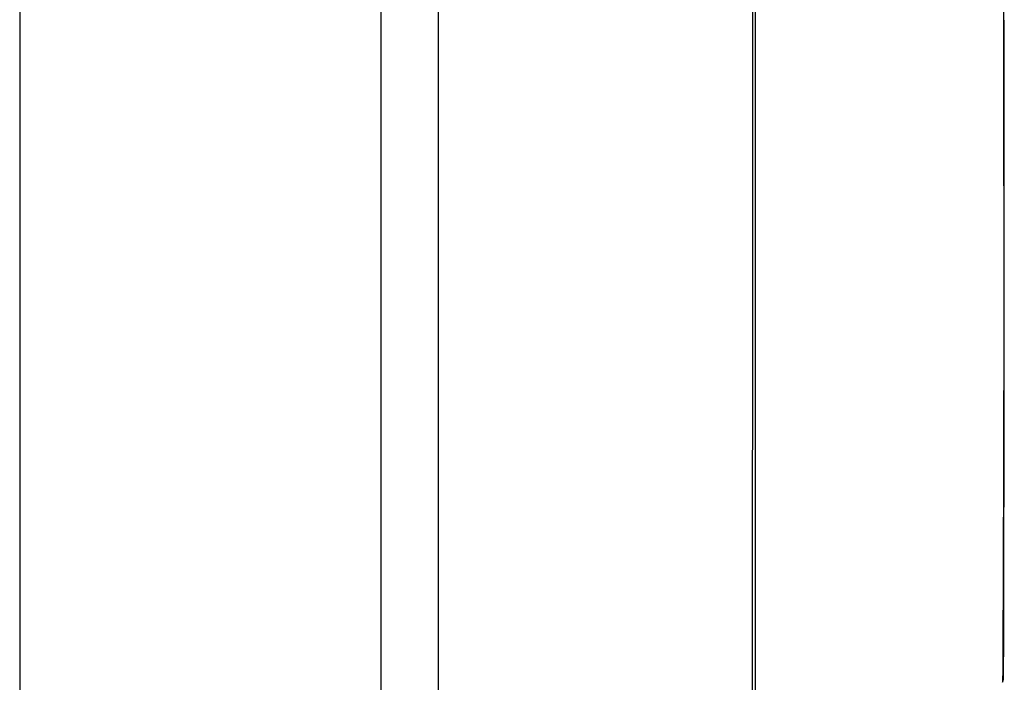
# Model space of a CAD drawing. Header units: inches. Extents: x 18 to 388, y 34 to 188.
# Tile 61 of 159: x 117.905 to 118.175, y 129.065 to 129.247. Entities that reach past the tile are written whole.
import ezdxf

# ---------------------------------------------------------------- set-up
doc = ezdxf.new("R2010")
doc.units = ezdxf.units.IN
doc.header["$MEASUREMENT"] = 0
doc.layers.add('Visible Edges(ANSI)', color=7, linetype='Continuous', lineweight=25)
doc.layers.add('Visible Tangent Edges(ANSI)', color=7, linetype='Continuous', lineweight=25)

msp = doc.modelspace()

# ---------------------------------------------------------------- linework, layer by layer
at = {"layer": 'Visible Edges(ANSI)'}
for p, q in [((118.00369, 130.74717), (118.00369, 94.02717)), ((118.01944, 128.99349), (118.01944, 129.85086))]:
    msp.add_line(p, q, dxfattribs=at)
at = {"layer": 'Visible Edges(ANSI)', "flags": 128}
msp.add_lwpolyline([(118.17436, 129.06698), (118.17436, 129.06741), (118.17436, 129.0687), (118.17437, 129.07084), (118.17438, 129.07382), (118.17439, 129.07762), (118.1744, 129.08226), (118.17442, 129.08773), (118.17443, 129.09403), (118.17445, 129.10112), (118.17446, 129.10899), (118.17448, 129.11761), (118.1745, 129.12693), (118.17451, 129.13694), (118.17453, 129.14763), (118.17454, 129.15899), (118.17455, 129.17099), (118.17454, 129.18358), (118.17453, 129.19676), (118.17451, 129.21048), (118.1745, 129.2247), (118.17448, 129.2394), (118.17446, 129.25459)], dxfattribs=at)
at = {"layer": 'Visible Edges(ANSI)'}
msp.add_arc((118.16944, 129.06699), 0.00492, 340.71, 359.8269, dxfattribs=at)
at = {"layer": 'Visible Tangent Edges(ANSI)'}
msp.add_line((117.90469, 130.74717), (117.90469, 94.02717), dxfattribs=at)
at = {"layer": 'Visible Tangent Edges(ANSI)', "flags": 128}
for points in [[(118.10539, 129.83176), (118.10542, 129.79881), (118.10544, 129.76551), (118.10547, 129.73188), (118.10549, 129.69797), (118.10551, 129.66382), (118.10553, 129.62947), (118.10555, 129.59495), (118.10557, 129.56031), (118.10558, 129.5256), (118.10559, 129.49085), (118.10559, 129.45612), (118.10559, 129.42139), (118.10559, 129.38668), (118.10559, 129.35197), (118.10558, 129.31731), (118.10557, 129.28273), (118.10555, 129.24828), (118.10553, 129.21398), (118.10551, 129.17986), (118.10549, 129.14592), (118.10547, 129.11219), (118.10544, 129.07872), (118.10542, 129.04551)], [(118.10638, 129.04663), (118.10638, 129.07971), (118.10637, 129.11307), (118.10637, 129.14668), (118.10637, 129.18052), (118.10636, 129.21454), (118.10636, 129.24873), (118.10635, 129.28309), (118.10635, 129.31758), (118.10635, 129.35215), (118.10635, 129.38676), (118.10635, 129.42139), (118.10635, 129.45603), (118.10635, 129.49068), (118.10635, 129.52533), (118.10635, 129.55996), (118.10636, 129.5945), (118.10636, 129.62891), (118.10637, 129.66316), (118.10637, 129.6972), (118.10637, 129.731), (118.10638, 129.76451), (118.10638, 129.79768), (118.10638, 129.83051)], [(118.17432, 129.61793), (118.17429, 129.60032), (118.17425, 129.5821), (118.17422, 129.56332), (118.17419, 129.54403), (118.17416, 129.52432), (118.17413, 129.5043), (118.17411, 129.48401), (118.1741, 129.46353), (118.17409, 129.44289), (118.17408, 129.42215), (118.17409, 129.40137), (118.1741, 129.38068), (118.17411, 129.36016), (118.17413, 129.33985), (118.17416, 129.31984), (118.17419, 129.30018), (118.17422, 129.28093), (118.17425, 129.26215), (118.17429, 129.24392), (118.17432, 129.22634), (118.17435, 129.20946), (118.17439, 129.1933)], [(118.17439, 129.1933), (118.17439, 129.19129), (118.17439, 129.1893), (118.1744, 129.18732), (118.1744, 129.18535), (118.1744, 129.18339), (118.17441, 129.18144), (118.17441, 129.17951), (118.17441, 129.17759), (118.17441, 129.17569), (118.17441, 129.17379), (118.17441, 129.17191), (118.17441, 129.17005), (118.17441, 129.16819), (118.17441, 129.16635), (118.17441, 129.16453), (118.17441, 129.16271), (118.17441, 129.16091), (118.17441, 129.15913), (118.1744, 129.15736), (118.1744, 129.1556), (118.1744, 129.15386), (118.17439, 129.15213), (118.17439, 129.15042), (118.17439, 129.14872)], [(118.17439, 129.14872), (118.17437, 129.1422), (118.17435, 129.13592), (118.17434, 129.12987), (118.17432, 129.12406), (118.1743, 129.1185), (118.17429, 129.11319), (118.17427, 129.10813), (118.17425, 129.10334), (118.17424, 129.09881), (118.17422, 129.09456), (118.1742, 129.09058), (118.17419, 129.08688), (118.17417, 129.08347), (118.17416, 129.08035), (118.17415, 129.07752), (118.17413, 129.07498), (118.17412, 129.07274), (118.17411, 129.07079), (118.1741, 129.06914), (118.1741, 129.06779), (118.17409, 129.06673), (118.17409, 129.06597), (118.17408, 129.06552), (118.17408, 129.06537)]]:
    msp.add_lwpolyline(points, dxfattribs=at)

doc.saveas('drawing.dxf')
